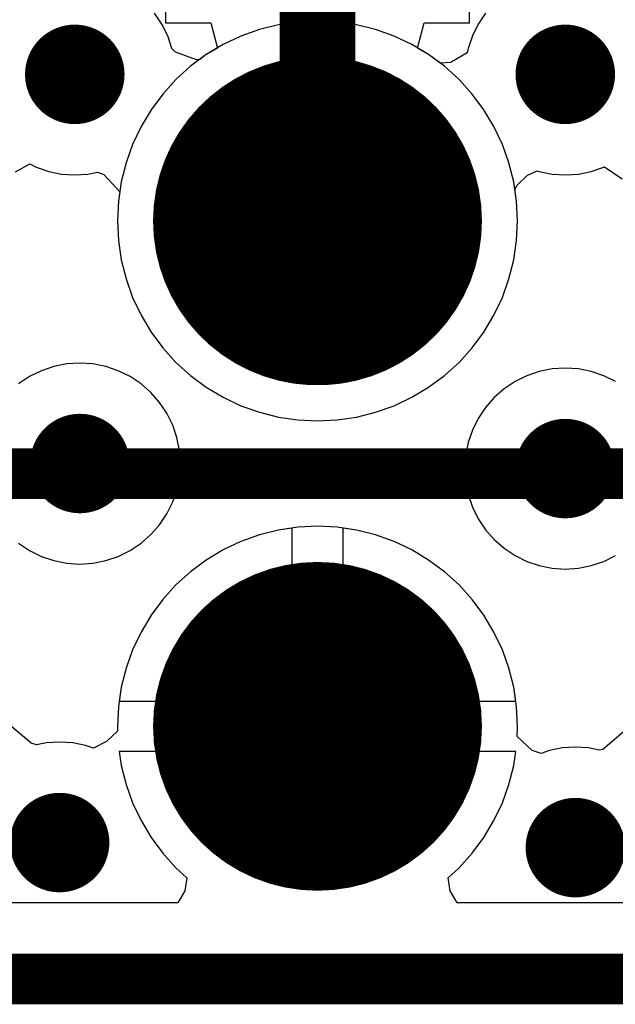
# Model space of a CAD drawing. Header units: millimetres. Extents: x 0 to 154, y -22 to 67.
# Tile 37 of 116: x 59.46 to 62.46, y -0.13 to 4.82. Entities that reach past the tile are written whole.
import ezdxf

# ---------------------------------------------------------------- set-up
doc = ezdxf.new("R2010")
doc.units = ezdxf.units.MM
for name, color, linetype in [('BottomLayer', 5, 'Continuous'), ('BottomSolder', 6, 'Continuous'), ('KeepOutLayer', 6, 'Continuous'), ('Mechanical1', 6, 'Continuous'), ('Mechanical7', 56, 'Continuous'), ('Mechanical8', 56, 'Continuous'), ('MidLayer1', 16, 'Continuous'), ('MidLayer2', 76, 'Continuous'), ('MultiLayer', 9, 'Continuous'), ('PadHoleLayer', 156, 'Continuous'), ('TopLayer', 1, 'Continuous'), ('TopOverlay', 2, 'Continuous'), ('TopSolder', 216, 'Continuous'), ('ViaHoleLayer', 16, 'Continuous')]:
    doc.layers.add(name, color=color, linetype=linetype)

# ---------------------------------------------------------------- blocks, each defined once
blk = doc.blocks.new('HDR_2_6_NC_237')
at = {"layer": 'BottomLayer', "const_width": 0.75}
for points in [[(3.435, 1.27, 1), (4.185, 1.27, 1)], [(3.435, -1.27, 1), (4.185, -1.27, 1)]]:
    blk.add_lwpolyline(points, format="xyb", close=True, dxfattribs=at)
at = {"layer": 'BottomSolder', "const_width": 0.8262}
for points in [[(3.3969, 1.27, 1), (4.2231, 1.27, 1)], [(3.3969, -1.27, 1), (4.2231, -1.27, 1)]]:
    blk.add_lwpolyline(points, format="xyb", close=True, dxfattribs=at)
at = {"layer": 'Mechanical7'}
for points, const_width in [([(4.56, 1.27, 1), (3.06, 1.27, 1)], 0.1), ([(4.26, 1.27, 1), (3.36, 1.27, 1)], 0.1), ([(3.035, 1.27, 1), (3.085, 1.27, 1)], 0.05), ([(3.335, 1.27, 1), (3.385, 1.27, 1)], 0.05), ([(4.235, 1.27, 1), (4.285, 1.27, 1)], 0.05), ([(4.535, 1.27, 1), (4.585, 1.27, 1)], 0.05), ([(4.56, -1.27, 1), (3.06, -1.27, 1)], 0.1), ([(4.26, -1.27, 1), (3.36, -1.27, 1)], 0.1), ([(3.035, -1.27, 1), (3.085, -1.27, 1)], 0.05), ([(3.335, -1.27, 1), (3.385, -1.27, 1)], 0.05), ([(4.235, -1.27, 1), (4.285, -1.27, 1)], 0.05), ([(4.535, -1.27, 1), (4.585, -1.27, 1)], 0.05)]:
    blk.add_lwpolyline(points, format="xyb", close=True, dxfattribs=dict(at, const_width=const_width))
at = {"layer": 'Mechanical7', "const_width": 0.1}
blk.add_lwpolyline([(-7.62, -2.54), (7.62, -2.54)], dxfattribs=at)
at = {"layer": 'Mechanical8'}
for points, const_width in [([(4.56, 1.27, 1), (3.06, 1.27, 1)], 0.1), ([(4.26, 1.27, 1), (3.36, 1.27, 1)], 0.1), ([(3.035, 1.27, 1), (3.085, 1.27, 1)], 0.05), ([(3.335, 1.27, 1), (3.385, 1.27, 1)], 0.05), ([(4.235, 1.27, 1), (4.285, 1.27, 1)], 0.05), ([(4.535, 1.27, 1), (4.585, 1.27, 1)], 0.05), ([(4.56, -1.27, 1), (3.06, -1.27, 1)], 0.1), ([(4.26, -1.27, 1), (3.36, -1.27, 1)], 0.1), ([(3.035, -1.27, 1), (3.085, -1.27, 1)], 0.05), ([(3.335, -1.27, 1), (3.385, -1.27, 1)], 0.05), ([(4.235, -1.27, 1), (4.285, -1.27, 1)], 0.05), ([(4.535, -1.27, 1), (4.585, -1.27, 1)], 0.05)]:
    blk.add_lwpolyline(points, format="xyb", close=True, dxfattribs=dict(at, const_width=const_width))
at = {"layer": 'MidLayer1', "const_width": 0.75}
for points in [[(3.435, 1.27, 1), (4.185, 1.27, 1)], [(3.435, -1.27, 1), (4.185, -1.27, 1)]]:
    blk.add_lwpolyline(points, format="xyb", close=True, dxfattribs=at)
at = {"layer": 'MidLayer2', "const_width": 0.75}
for points in [[(3.435, 1.27, 1), (4.185, 1.27, 1)], [(3.435, -1.27, 1), (4.185, -1.27, 1)]]:
    blk.add_lwpolyline(points, format="xyb", close=True, dxfattribs=at)
at = {"layer": 'MultiLayer', "const_width": 0.75}
for points in [[(3.435, 1.27, 1), (4.185, 1.27, 1)], [(3.435, -1.27, 1), (4.185, -1.27, 1)]]:
    blk.add_lwpolyline(points, format="xyb", close=True, dxfattribs=at)
at = {"layer": 'PadHoleLayer', "const_width": 0.45}
for points in [[(3.585, 1.27, 1), (4.035, 1.27, 1)], [(3.585, -1.27, 1), (4.035, -1.27, 1)]]:
    blk.add_lwpolyline(points, format="xyb", close=True, dxfattribs=at)
at = {"layer": 'TopLayer', "const_width": 0.75}
for points in [[(3.435, 1.27, 1), (4.185, 1.27, 1)], [(3.435, -1.27, 1), (4.185, -1.27, 1)]]:
    blk.add_lwpolyline(points, format="xyb", close=True, dxfattribs=at)
at = {"layer": 'TopOverlay', "const_width": 0.254}
blk.add_lwpolyline([(-7.62, -2.54), (7.62, -2.54)], dxfattribs=at)
at = {"layer": 'TopSolder', "const_width": 0.8262}
for points in [[(3.3969, 1.27, 1), (4.2231, 1.27, 1)], [(3.3969, -1.27, 1), (4.2231, -1.27, 1)]]:
    blk.add_lwpolyline(points, format="xyb", close=True, dxfattribs=at)

msp = doc.modelspace()

# ---------------------------------------------------------------- linework, layer by layer
at = {"layer": 'BottomLayer'}
for p, q in [((60.196, 7.504), (60.196, 4.806)), ((61.724, 4.806), (61.724, 7.504)), ((60.196, 4.806), (60.4245, 4.806)), ((60.4245, 4.806), (60.4569, 4.679)), ((61.4631, 4.679), (61.4954, 4.806)), ((61.4954, 4.806), (61.724, 4.806)), ((60.4569, 4.679), (60.4015, 4.6458)), ((61.5184, 4.6458), (61.4631, 4.679)), ((60.4015, 4.6458), (60.3223, 4.587)), ((61.5977, 4.587), (61.5184, 4.6458)), ((60.3223, 4.587), (60.2492, 4.5208)), ((61.6708, 4.5208), (61.5977, 4.587)), ((60.2492, 4.5208), (60.1829, 4.4477)), ((61.737, 4.4477), (61.6708, 4.5208)), ((60.1829, 4.4477), (60.1242, 4.3685)), ((61.7958, 4.3685), (61.737, 4.4477)), ((60.1242, 4.3685), (60.0735, 4.2838)), ((61.8465, 4.2838), (61.7958, 4.3685)), ((60.0735, 4.2838), (60.0313, 4.1947)), ((61.8887, 4.1947), (61.8465, 4.2838)), ((60.0313, 4.1947), (59.9981, 4.1018)), ((61.9219, 4.1018), (61.8887, 4.1947)), ((59.9981, 4.1018), (59.9741, 4.0061)), ((61.9459, 4.0061), (61.9219, 4.1018)), ((59.9741, 4.0061), (59.9596, 3.9085)), ((61.9604, 3.9085), (61.9459, 4.0061)), ((59.9596, 3.9085), (59.9548, 3.81)), ((61.9652, 3.81), (61.9604, 3.9085)), ((59.9548, 3.81), (59.9596, 3.7115)), ((61.9604, 3.7115), (61.9652, 3.81)), ((59.9596, 3.7115), (59.9741, 3.6139)), ((61.9459, 3.6139), (61.9604, 3.7115)), ((59.9741, 3.6139), (59.9981, 3.5182)), ((61.9219, 3.5182), (61.9459, 3.6139)), ((59.9981, 3.5182), (60.0313, 3.4253)), ((61.8887, 3.4253), (61.9219, 3.5182)), ((60.0313, 3.4253), (60.0735, 3.3361)), ((61.8465, 3.3361), (61.8887, 3.4253)), ((60.0735, 3.3361), (60.1242, 3.2515)), ((61.7958, 3.2515), (61.8465, 3.3361)), ((60.1242, 3.2515), (60.1829, 3.1723)), ((61.737, 3.1723), (61.7958, 3.2515)), ((60.1829, 3.1723), (60.2492, 3.0992)), ((61.6708, 3.0992), (61.737, 3.1723)), ((60.2492, 3.0992), (60.3223, 3.033)), ((61.5977, 3.033), (61.6708, 3.0992)), ((60.3223, 3.033), (60.4015, 2.9742)), ((61.5184, 2.9742), (61.5977, 3.033)), ((60.4015, 2.9742), (60.4861, 2.9235)), ((61.4338, 2.9235), (61.5184, 2.9742)), ((60.4861, 2.9235), (60.5753, 2.8813)), ((61.3447, 2.8813), (61.4338, 2.9235)), ((60.5753, 2.8813), (60.6682, 2.8481)), ((61.2518, 2.8481), (61.3447, 2.8813)), ((60.6682, 2.8481), (60.7639, 2.8241)), ((60.7639, 2.8241), (60.8615, 2.8096)), ((61.0585, 2.8096), (61.1561, 2.8241)), ((61.1561, 2.8241), (61.2518, 2.8481)), ((60.8615, 2.8096), (60.96, 2.8048)), ((60.96, 2.8048), (61.0585, 2.8096)), ((60.6682, 2.2319), (60.5753, 2.1987)), ((60.7639, 2.2559), (60.6682, 2.2319)), ((60.833, 2.2661), (60.7639, 2.2559)), ((60.833, 1.397), (60.833, 2.2661)), ((61.1561, 2.2559), (61.087, 2.2661)), ((61.087, 2.2661), (61.087, 1.397)), ((61.2518, 2.2319), (61.1561, 2.2559)), ((61.3447, 2.1987), (61.2518, 2.2319)), ((60.5753, 2.1987), (60.4861, 2.1565)), ((61.4338, 2.1565), (61.3447, 2.1987)), ((60.4861, 2.1565), (60.4015, 2.1058)), ((61.5184, 2.1058), (61.4338, 2.1565)), ((60.4015, 2.1058), (60.3223, 2.047)), ((61.5977, 2.047), (61.5184, 2.1058)), ((60.3223, 2.047), (60.2492, 1.9808)), ((61.6708, 1.9808), (61.5977, 2.047)), ((60.2492, 1.9808), (60.1829, 1.9077)), ((61.737, 1.9077), (61.6708, 1.9808)), ((60.1829, 1.9077), (60.1242, 1.8285)), ((61.7958, 1.8285), (61.737, 1.9077)), ((60.1242, 1.8285), (60.0735, 1.7438)), ((61.8465, 1.7438), (61.7958, 1.8285)), ((60.0735, 1.7438), (60.0313, 1.6547)), ((61.8887, 1.6547), (61.8465, 1.7438)), ((60.0313, 1.6547), (59.9981, 1.5618)), ((61.9219, 1.5618), (61.8887, 1.6547)), ((59.9981, 1.5618), (59.9741, 1.4661)), ((61.9459, 1.4661), (61.9219, 1.5618)), ((59.9741, 1.4661), (59.9638, 1.397)), ((61.9561, 1.397), (61.9459, 1.4661)), ((59.9638, 1.397), (60.833, 1.397)), ((61.087, 1.397), (61.9561, 1.397)), ((61.9561, 1.143), (59.9638, 1.143)), ((59.9638, 1.143), (59.9741, 1.0739)), ((61.9459, 1.0739), (61.9561, 1.143)), ((59.9741, 1.0739), (59.9981, 0.9782)), ((61.9219, 0.9782), (61.9459, 1.0739)), ((59.9981, 0.9782), (60.0313, 0.8853)), ((61.8887, 0.8853), (61.9219, 0.9782)), ((60.0313, 0.8853), (60.0735, 0.7961)), ((61.8465, 0.7961), (61.8887, 0.8853)), ((60.0735, 0.7961), (60.1242, 0.7115)), ((61.7958, 0.7115), (61.8465, 0.7961)), ((60.1242, 0.7115), (60.1829, 0.6323)), ((61.737, 0.6323), (61.7958, 0.7115)), ((60.1829, 0.6323), (60.2492, 0.5592)), ((61.6708, 0.5592), (61.737, 0.6323)), ((60.2492, 0.5592), (60.3044, 0.5092)), ((61.6156, 0.5092), (61.6708, 0.5592)), ((60.3044, 0.5092), (60.2936, 0.4431)), ((61.6264, 0.4431), (61.6156, 0.5092)), ((60.2936, 0.4431), (60.2585, 0.3822)), ((61.6615, 0.3822), (61.6264, 0.4431)), ((60.2585, 0.3822), (59.1215, 0.3822)), ((62.7985, 0.3822), (61.6615, 0.3822))]:
    msp.add_line(p, q, dxfattribs=at)
at = {"layer": 'BottomLayer', "const_width": 0.25}
for points in [[(59.6158, 4.5466, 1), (59.8658, 4.5466, 1)], [(62.0796, 4.5466, 1), (62.3296, 4.5466, 1)], [(59.6412, 2.5908, 1), (59.8912, 2.5908, 1)], [(62.0796, 2.5654, 1), (62.3296, 2.5654, 1)], [(59.5396, 0.6858, 1), (59.7896, 0.6858, 1)], [(62.1304, 0.6604, 1), (62.3804, 0.6604, 1)]]:
    msp.add_lwpolyline(points, format="xyb", close=True, dxfattribs=at)
at = {"layer": 'KeepOutLayer', "const_width": 0.254}
msp.add_lwpolyline([(1.016, 0), (97.409, 0)], dxfattribs=at)
at = {"layer": 'Mechanical1', "const_width": 0.254}
msp.add_lwpolyline([(1.016, 0), (82.099, 0)], dxfattribs=at)
at = {"layer": 'MidLayer1'}
for p, q in [((60.8615, 4.8104), (60.7639, 4.7959)), ((60.96, 4.8152), (60.8615, 4.8104)), ((61.0585, 4.8104), (60.96, 4.8152)), ((61.1561, 4.7959), (61.0585, 4.8104)), ((60.6682, 4.7719), (60.5753, 4.7387)), ((60.7639, 4.7959), (60.6682, 4.7719)), ((61.2518, 4.7719), (61.1561, 4.7959)), ((61.3447, 4.7387), (61.2518, 4.7719)), ((60.5753, 4.7387), (60.4861, 4.6965)), ((61.4338, 4.6965), (61.3447, 4.7387)), ((60.4861, 4.6965), (60.4015, 4.6458)), ((61.5184, 4.6458), (61.4338, 4.6965)), ((60.4015, 4.6458), (60.3223, 4.587)), ((61.5977, 4.587), (61.5184, 4.6458)), ((60.3223, 4.587), (60.2492, 4.5208)), ((61.6708, 4.5208), (61.5977, 4.587)), ((60.2492, 4.5208), (60.1829, 4.4477)), ((61.737, 4.4477), (61.6708, 4.5208)), ((60.1829, 4.4477), (60.1242, 4.3685)), ((61.7958, 4.3685), (61.737, 4.4477)), ((60.1242, 4.3685), (60.0735, 4.2838)), ((61.8465, 4.2838), (61.7958, 4.3685)), ((60.0735, 4.2838), (60.0313, 4.1947)), ((61.8887, 4.1947), (61.8465, 4.2838)), ((60.0313, 4.1947), (59.9981, 4.1018)), ((61.9219, 4.1018), (61.8887, 4.1947)), ((59.9981, 4.1018), (59.9741, 4.0061)), ((61.9459, 4.0061), (61.9219, 4.1018)), ((59.9741, 4.0061), (59.9596, 3.9085)), ((61.9604, 3.9085), (61.9459, 4.0061)), ((59.9596, 3.9085), (59.9548, 3.81)), ((61.9652, 3.81), (61.9604, 3.9085)), ((59.9548, 3.81), (59.9596, 3.7115)), ((61.9604, 3.7115), (61.9652, 3.81)), ((59.9596, 3.7115), (59.9741, 3.6139)), ((61.9459, 3.6139), (61.9604, 3.7115)), ((59.9741, 3.6139), (59.9981, 3.5182)), ((61.9219, 3.5182), (61.9459, 3.6139)), ((59.9981, 3.5182), (60.0313, 3.4253)), ((61.8887, 3.4253), (61.9219, 3.5182)), ((60.0313, 3.4253), (60.0735, 3.3361)), ((61.8465, 3.3361), (61.8887, 3.4253)), ((60.0735, 3.3361), (60.1242, 3.2515)), ((61.7958, 3.2515), (61.8465, 3.3361)), ((60.1242, 3.2515), (60.1829, 3.1723)), ((61.737, 3.1723), (61.7958, 3.2515)), ((60.1829, 3.1723), (60.2492, 3.0992)), ((61.6708, 3.0992), (61.737, 3.1723)), ((60.2492, 3.0992), (60.3223, 3.033)), ((61.5977, 3.033), (61.6708, 3.0992)), ((60.3223, 3.033), (60.4015, 2.9742)), ((61.5184, 2.9742), (61.5977, 3.033)), ((60.4015, 2.9742), (60.4861, 2.9235)), ((61.4338, 2.9235), (61.5184, 2.9742)), ((60.4861, 2.9235), (60.5753, 2.8813)), ((61.3447, 2.8813), (61.4338, 2.9235)), ((60.5753, 2.8813), (60.6682, 2.8481)), ((61.2518, 2.8481), (61.3447, 2.8813)), ((60.6682, 2.8481), (60.7639, 2.8241)), ((60.7639, 2.8241), (60.8615, 2.8096)), ((61.0585, 2.8096), (61.1561, 2.8241)), ((61.1561, 2.8241), (61.2518, 2.8481)), ((60.8615, 2.8096), (60.96, 2.8048)), ((60.96, 2.8048), (61.0585, 2.8096)), ((60.6682, 2.2319), (60.5753, 2.1987)), ((60.7639, 2.2559), (60.6682, 2.2319)), ((60.833, 2.2661), (60.7639, 2.2559)), ((60.833, 1.397), (60.833, 2.2661)), ((61.1561, 2.2559), (61.087, 2.2661)), ((61.087, 2.2661), (61.087, 1.397)), ((61.2518, 2.2319), (61.1561, 2.2559)), ((61.3447, 2.1987), (61.2518, 2.2319)), ((60.5753, 2.1987), (60.4861, 2.1565)), ((61.4338, 2.1565), (61.3447, 2.1987)), ((60.4861, 2.1565), (60.4015, 2.1058)), ((61.5184, 2.1058), (61.4338, 2.1565)), ((60.4015, 2.1058), (60.3223, 2.047)), ((61.5977, 2.047), (61.5184, 2.1058)), ((60.3223, 2.047), (60.2492, 1.9808)), ((61.6708, 1.9808), (61.5977, 2.047)), ((60.2492, 1.9808), (60.1829, 1.9077)), ((61.737, 1.9077), (61.6708, 1.9808)), ((60.1829, 1.9077), (60.1242, 1.8285)), ((61.7958, 1.8285), (61.737, 1.9077)), ((60.1242, 1.8285), (60.0735, 1.7438)), ((61.8465, 1.7438), (61.7958, 1.8285)), ((60.0735, 1.7438), (60.0313, 1.6547)), ((61.8887, 1.6547), (61.8465, 1.7438)), ((60.0313, 1.6547), (59.9981, 1.5618)), ((61.9219, 1.5618), (61.8887, 1.6547)), ((59.9981, 1.5618), (59.9741, 1.4661)), ((61.9459, 1.4661), (61.9219, 1.5618)), ((59.9741, 1.4661), (59.9638, 1.397)), ((61.9561, 1.397), (61.9459, 1.4661)), ((59.9638, 1.397), (60.833, 1.397)), ((61.087, 1.397), (61.9561, 1.397)), ((61.9561, 1.143), (59.9638, 1.143)), ((59.9638, 1.143), (59.9741, 1.0739)), ((61.9459, 1.0739), (61.9561, 1.143)), ((59.9741, 1.0739), (59.9981, 0.9782)), ((61.9219, 0.9782), (61.9459, 1.0739)), ((59.9981, 0.9782), (60.0313, 0.8853)), ((61.8887, 0.8853), (61.9219, 0.9782)), ((60.0313, 0.8853), (60.0735, 0.7961)), ((61.8465, 0.7961), (61.8887, 0.8853)), ((60.0735, 0.7961), (60.1242, 0.7115)), ((61.7958, 0.7115), (61.8465, 0.7961)), ((60.1242, 0.7115), (60.1829, 0.6323)), ((61.737, 0.6323), (61.7958, 0.7115)), ((60.1829, 0.6323), (60.2492, 0.5592)), ((61.6708, 0.5592), (61.737, 0.6323)), ((60.2492, 0.5592), (60.3044, 0.5092)), ((61.6156, 0.5092), (61.6708, 0.5592)), ((60.3044, 0.5092), (60.2936, 0.4431)), ((61.6264, 0.4431), (61.6156, 0.5092)), ((60.2936, 0.4431), (60.2585, 0.3822)), ((61.6615, 0.3822), (61.6264, 0.4431)), ((60.2585, 0.3822), (59.1215, 0.3822)), ((62.7985, 0.3822), (61.6615, 0.3822))]:
    msp.add_line(p, q, dxfattribs=at)
at = {"layer": 'MidLayer1', "const_width": 0.25}
for points in [[(59.6158, 4.5466, 1), (59.8658, 4.5466, 1)], [(62.0796, 4.5466, 1), (62.3296, 4.5466, 1)], [(59.6412, 2.5908, 1), (59.8912, 2.5908, 1)], [(62.0796, 2.5654, 1), (62.3296, 2.5654, 1)], [(59.5396, 0.6858, 1), (59.7896, 0.6858, 1)], [(62.1304, 0.6604, 1), (62.3804, 0.6604, 1)]]:
    msp.add_lwpolyline(points, format="xyb", close=True, dxfattribs=at)
at = {"layer": 'MidLayer2'}
for p, q in [((60.1782, 4.7991), (60.1415, 4.8541)), ((61.8039, 4.8541), (61.7672, 4.7991)), ((60.8615, 4.8104), (60.7639, 4.7959)), ((60.96, 4.8152), (60.8615, 4.8104)), ((61.0585, 4.8104), (60.96, 4.8152)), ((61.1561, 4.7959), (61.0585, 4.8104)), ((60.2074, 4.7399), (60.1782, 4.7991)), ((60.6682, 4.7719), (60.5753, 4.7387)), ((60.7639, 4.7959), (60.6682, 4.7719)), ((61.2518, 4.7719), (61.1561, 4.7959)), ((61.3447, 4.7387), (61.2518, 4.7719)), ((61.7672, 4.7991), (61.738, 4.7399)), ((60.2287, 4.6773), (60.2074, 4.7399)), ((60.5753, 4.7387), (60.4861, 4.6965)), ((61.4338, 4.6965), (61.3447, 4.7387)), ((61.738, 4.7399), (61.7167, 4.6773)), ((60.2293, 4.6742), (60.2287, 4.6773)), ((60.2463, 4.6582), (60.2293, 4.6742)), ((60.3522, 4.62), (60.2463, 4.6582)), ((60.4861, 4.6965), (60.4015, 4.6458)), ((61.5184, 4.6458), (61.4338, 4.6965)), ((61.7122, 4.6546), (61.6351, 4.6091)), ((61.7167, 4.6773), (61.7122, 4.6546)), ((60.3682, 4.6211), (60.3522, 4.62)), ((60.4015, 4.6458), (60.3682, 4.6211)), ((61.5759, 4.6031), (61.5184, 4.6458)), ((61.6283, 4.607), (61.5759, 4.6031)), ((61.6351, 4.6091), (61.6283, 4.607)), ((59.4428, 4.0569), (59.5142, 4.0964)), ((59.5142, 4.0964), (59.5475, 4.08)), ((59.5475, 4.08), (59.6101, 4.0587)), ((59.6101, 4.0587), (59.6749, 4.0458)), ((62.015, 4.0395), (62.0627, 4.0625)), ((62.0627, 4.0625), (62.0739, 4.0587)), ((62.0739, 4.0587), (62.1387, 4.0458)), ((62.2705, 4.0458), (62.3353, 4.0587)), ((62.3353, 4.0587), (62.3979, 4.08)), ((62.3979, 4.08), (62.4022, 4.0821)), ((62.4022, 4.0821), (62.491, 4.0218)), ((59.6749, 4.0458), (59.7408, 4.0415)), ((59.7408, 4.0415), (59.8067, 4.0458)), ((59.8067, 4.0458), (59.8556, 4.0556)), ((59.8556, 4.0556), (59.8866, 4.0426)), ((59.8866, 4.0426), (59.9668, 3.957)), ((61.9636, 3.9905), (62.015, 4.0395)), ((62.1387, 4.0458), (62.2046, 4.0415)), ((62.2046, 4.0415), (62.2705, 4.0458)), ((61.9516, 3.9678), (61.9636, 3.9905)), ((61.9604, 3.9085), (61.9516, 3.9678)), ((59.9668, 3.957), (59.9596, 3.9085)), ((59.9596, 3.9085), (59.9548, 3.81)), ((61.9652, 3.81), (61.9604, 3.9085)), ((59.9548, 3.81), (59.9596, 3.7115)), ((61.9604, 3.7115), (61.9652, 3.81)), ((59.9596, 3.7115), (59.9741, 3.6139)), ((61.9459, 3.6139), (61.9604, 3.7115)), ((59.9741, 3.6139), (59.9981, 3.5182)), ((61.9219, 3.5182), (61.9459, 3.6139)), ((59.9981, 3.5182), (60.0313, 3.4253)), ((61.8887, 3.4253), (61.9219, 3.5182)), ((60.0313, 3.4253), (60.0735, 3.3361)), ((61.8465, 3.3361), (61.8887, 3.4253)), ((60.0735, 3.3361), (60.1242, 3.2515)), ((61.7958, 3.2515), (61.8465, 3.3361)), ((60.1242, 3.2515), (60.1829, 3.1723)), ((61.737, 3.1723), (61.7958, 3.2515)), ((60.1829, 3.1723), (60.2492, 3.0992)), ((61.6708, 3.0992), (61.737, 3.1723)), ((59.6355, 3.0787), (59.5729, 3.0574)), ((59.7003, 3.0916), (59.6355, 3.0787)), ((59.7662, 3.0959), (59.7003, 3.0916)), ((59.8321, 3.0916), (59.7662, 3.0959)), ((59.8969, 3.0787), (59.8321, 3.0916)), ((59.9595, 3.0574), (59.8969, 3.0787)), ((60.2492, 3.0992), (60.3223, 3.033)), ((61.5977, 3.033), (61.6708, 3.0992)), ((62.2046, 3.0705), (62.1387, 3.0662)), ((62.2705, 3.0662), (62.2046, 3.0705)), ((59.5137, 3.0282), (59.4587, 2.9915)), ((59.5729, 3.0574), (59.5137, 3.0282)), ((60.0187, 3.0282), (59.9595, 3.0574)), ((60.0737, 2.9915), (60.0187, 3.0282)), ((60.3223, 3.033), (60.4015, 2.9742)), ((61.5184, 2.9742), (61.5977, 3.033)), ((62.0113, 3.032), (61.9521, 3.0028)), ((62.0739, 3.0533), (62.0113, 3.032)), ((62.1387, 3.0662), (62.0739, 3.0533)), ((62.3353, 3.0533), (62.2705, 3.0662)), ((62.3979, 3.032), (62.3353, 3.0533)), ((62.4571, 3.0028), (62.3979, 3.032)), ((60.1233, 2.9479), (60.0737, 2.9915)), ((60.4015, 2.9742), (60.4861, 2.9235)), ((61.4338, 2.9235), (61.5184, 2.9742)), ((61.9521, 3.0028), (61.8971, 2.9661)), ((60.1669, 2.8983), (60.1233, 2.9479)), ((60.4861, 2.9235), (60.5753, 2.8813)), ((61.3447, 2.8813), (61.4338, 2.9235)), ((61.8475, 2.9225), (61.8039, 2.8729)), ((61.8971, 2.9661), (61.8475, 2.9225)), ((60.2036, 2.8433), (60.1669, 2.8983)), ((60.5753, 2.8813), (60.6682, 2.8481)), ((61.2518, 2.8481), (61.3447, 2.8813)), ((61.8039, 2.8729), (61.7672, 2.8179)), ((60.2328, 2.7841), (60.2036, 2.8433)), ((60.6682, 2.8481), (60.7639, 2.8241)), ((60.7639, 2.8241), (60.8615, 2.8096)), ((61.0585, 2.8096), (61.1561, 2.8241)), ((61.1561, 2.8241), (61.2518, 2.8481)), ((60.2541, 2.7215), (60.2328, 2.7841)), ((60.8615, 2.8096), (60.96, 2.8048)), ((60.96, 2.8048), (61.0585, 2.8096)), ((61.7672, 2.8179), (61.738, 2.7587)), ((61.738, 2.7587), (61.7167, 2.6961)), ((60.267, 2.6567), (60.2541, 2.7215)), ((61.7167, 2.6961), (61.7038, 2.6313)), ((60.2713, 2.5908), (60.267, 2.6567)), ((61.7038, 2.6313), (61.6995, 2.5654)), ((60.267, 2.5249), (60.2713, 2.5908)), ((60.2541, 2.4601), (60.267, 2.5249)), ((61.6995, 2.5654), (61.7038, 2.4995)), ((61.7038, 2.4995), (61.7167, 2.4347)), ((60.2328, 2.3975), (60.2541, 2.4601)), ((61.7167, 2.4347), (61.738, 2.3721)), ((60.2036, 2.3383), (60.2328, 2.3975)), ((60.1669, 2.2833), (60.2036, 2.3383)), ((61.738, 2.3721), (61.7672, 2.3129)), ((60.1233, 2.2337), (60.1669, 2.2833)), ((61.7672, 2.3129), (61.8039, 2.2579)), ((60.0737, 2.1901), (60.1233, 2.2337)), ((60.6682, 2.2319), (60.5753, 2.1987)), ((60.7639, 2.2559), (60.6682, 2.2319)), ((60.8615, 2.2704), (60.7639, 2.2559)), ((60.96, 2.2752), (60.8615, 2.2704)), ((61.0585, 2.2704), (60.96, 2.2752)), ((61.1561, 2.2559), (61.0585, 2.2704)), ((61.2518, 2.2319), (61.1561, 2.2559)), ((61.3447, 2.1987), (61.2518, 2.2319)), ((61.8039, 2.2579), (61.8475, 2.2083)), ((59.4587, 2.1901), (59.5137, 2.1534)), ((60.0187, 2.1534), (60.0737, 2.1901)), ((60.5753, 2.1987), (60.4861, 2.1565)), ((61.4338, 2.1565), (61.3447, 2.1987)), ((61.8475, 2.2083), (61.8971, 2.1647)), ((59.5137, 2.1534), (59.5729, 2.1242)), ((59.9595, 2.1242), (60.0187, 2.1534)), ((60.4861, 2.1565), (60.4015, 2.1058)), ((61.5184, 2.1058), (61.4338, 2.1565)), ((61.8971, 2.1647), (61.9521, 2.128)), ((61.9521, 2.128), (62.0113, 2.0988)), ((62.3979, 2.0988), (62.4571, 2.128)), ((59.5729, 2.1242), (59.6355, 2.1029)), ((59.6355, 2.1029), (59.7003, 2.09)), ((59.7003, 2.09), (59.7662, 2.0857)), ((59.7662, 2.0857), (59.8321, 2.09)), ((59.8321, 2.09), (59.8969, 2.1029)), ((59.8969, 2.1029), (59.9595, 2.1242)), ((60.4015, 2.1058), (60.3223, 2.047)), ((61.5977, 2.047), (61.5184, 2.1058)), ((62.0113, 2.0988), (62.0739, 2.0775)), ((62.3353, 2.0775), (62.3979, 2.0988)), ((60.3223, 2.047), (60.2492, 1.9808)), ((61.6708, 1.9808), (61.5977, 2.047)), ((62.0739, 2.0775), (62.1387, 2.0646)), ((62.1387, 2.0646), (62.2046, 2.0603)), ((62.2046, 2.0603), (62.2705, 2.0646)), ((62.2705, 2.0646), (62.3353, 2.0775)), ((60.2492, 1.9808), (60.1829, 1.9077)), ((61.737, 1.9077), (61.6708, 1.9808)), ((60.1829, 1.9077), (60.1242, 1.8285)), ((61.7958, 1.8285), (61.737, 1.9077)), ((60.1242, 1.8285), (60.0735, 1.7438)), ((61.8465, 1.7438), (61.7958, 1.8285)), ((60.0735, 1.7438), (60.0313, 1.6547)), ((61.8887, 1.6547), (61.8465, 1.7438)), ((60.0313, 1.6547), (59.9981, 1.5618)), ((61.9219, 1.5618), (61.8887, 1.6547)), ((59.9981, 1.5618), (59.9741, 1.4661)), ((61.9459, 1.4661), (61.9219, 1.5618)), ((59.9741, 1.4661), (59.9596, 1.3685)), ((61.9604, 1.3685), (61.9459, 1.4661)), ((59.9596, 1.3685), (59.9548, 1.27)), ((61.9652, 1.27), (61.9604, 1.3685)), ((59.5212, 1.1846), (59.4251, 1.268)), ((59.956, 1.2457), (59.9006, 1.193)), ((59.9548, 1.27), (59.956, 1.2457)), ((61.9627, 1.2196), (61.9652, 1.27)), ((62.4961, 1.2414), (62.3925, 1.1536)), ((59.6646, 1.1909), (59.5987, 1.1866)), ((59.7305, 1.1866), (59.6646, 1.1909)), ((59.9006, 1.193), (59.8352, 1.1601)), ((62.0388, 1.1488), (61.9627, 1.2196)), ((59.5478, 1.1764), (59.5212, 1.1846)), ((59.5987, 1.1866), (59.5478, 1.1764)), ((59.7953, 1.1737), (59.7305, 1.1866)), ((59.8352, 1.1601), (59.7953, 1.1737)), ((62.0425, 1.1465), (62.0388, 1.1488)), ((62.0832, 1.1342), (62.0425, 1.1465)), ((62.1247, 1.1483), (62.0832, 1.1342)), ((62.1895, 1.1612), (62.1247, 1.1483)), ((62.2554, 1.1655), (62.1895, 1.1612)), ((62.3213, 1.1612), (62.2554, 1.1655)), ((62.3743, 1.1506), (62.3213, 1.1612)), ((62.3925, 1.1536), (62.3743, 1.1506))]:
    msp.add_line(p, q, dxfattribs=at)
at = {"layer": 'MidLayer2', "const_width": 0.25}
for points in [[(59.6158, 4.5466, 1), (59.8658, 4.5466, 1)], [(62.0796, 4.5466, 1), (62.3296, 4.5466, 1)], [(59.6412, 2.5908, 1), (59.8912, 2.5908, 1)], [(62.0796, 2.5654, 1), (62.3296, 2.5654, 1)], [(59.5396, 0.6858, 1), (59.7896, 0.6858, 1)], [(62.1304, 0.6604, 1), (62.3804, 0.6604, 1)]]:
    msp.add_lwpolyline(points, format="xyb", close=True, dxfattribs=at)
at = {"layer": 'MultiLayer', "const_width": 0.25}
for points in [[(59.6158, 4.5466, 1), (59.8658, 4.5466, 1)], [(62.0796, 4.5466, 1), (62.3296, 4.5466, 1)], [(59.6412, 2.5908, 1), (59.8912, 2.5908, 1)], [(62.0796, 2.5654, 1), (62.3296, 2.5654, 1)], [(59.5396, 0.6858, 1), (59.7896, 0.6858, 1)], [(62.1304, 0.6604, 1), (62.3804, 0.6604, 1)]]:
    msp.add_lwpolyline(points, format="xyb", close=True, dxfattribs=at)
at = {"layer": 'TopLayer'}
for p, q in [((60.196, 7.504), (60.196, 4.806)), ((61.724, 4.806), (61.724, 7.504)), ((60.196, 4.806), (60.4246, 4.806)), ((60.4246, 4.806), (60.4569, 4.679)), ((61.4631, 4.679), (61.4954, 4.806)), ((61.4954, 4.806), (61.724, 4.806)), ((60.4569, 4.679), (60.4015, 4.6458)), ((61.5184, 4.6458), (61.4631, 4.679)), ((60.4015, 4.6458), (60.3223, 4.587)), ((61.5977, 4.587), (61.5184, 4.6458)), ((60.3223, 4.587), (60.2492, 4.5208)), ((61.6708, 4.5208), (61.5977, 4.587)), ((60.2492, 4.5208), (60.1829, 4.4477)), ((61.737, 4.4477), (61.6708, 4.5208)), ((60.1829, 4.4477), (60.1242, 4.3685)), ((61.7958, 4.3685), (61.737, 4.4477)), ((60.1242, 4.3685), (60.0735, 4.2838)), ((61.8465, 4.2838), (61.7958, 4.3685)), ((60.0735, 4.2838), (60.0313, 4.1947)), ((61.8887, 4.1947), (61.8465, 4.2838)), ((60.0313, 4.1947), (59.9981, 4.1018)), ((61.9219, 4.1018), (61.8887, 4.1947)), ((59.9981, 4.1018), (59.9741, 4.0061)), ((61.9459, 4.0061), (61.9219, 4.1018)), ((59.9741, 4.0061), (59.9596, 3.9085)), ((61.9604, 3.9085), (61.9459, 4.0061)), ((59.9596, 3.9085), (59.9548, 3.81)), ((61.9652, 3.81), (61.9604, 3.9085)), ((59.9548, 3.81), (59.9596, 3.7115)), ((61.9604, 3.7115), (61.9652, 3.81)), ((59.9596, 3.7115), (59.9741, 3.6139)), ((61.9459, 3.6139), (61.9604, 3.7115)), ((59.9741, 3.6139), (59.9981, 3.5182)), ((61.9219, 3.5182), (61.9459, 3.6139)), ((59.9981, 3.5182), (60.0313, 3.4253)), ((61.8887, 3.4253), (61.9219, 3.5182)), ((60.0313, 3.4253), (60.0735, 3.3361)), ((61.8465, 3.3361), (61.8887, 3.4253)), ((60.0735, 3.3361), (60.1242, 3.2515)), ((61.7958, 3.2515), (61.8465, 3.3361)), ((60.1242, 3.2515), (60.1829, 3.1723)), ((61.737, 3.1723), (61.7958, 3.2515)), ((60.1829, 3.1723), (60.2492, 3.0992)), ((61.6708, 3.0992), (61.737, 3.1723)), ((60.2492, 3.0992), (60.3223, 3.033)), ((61.5977, 3.033), (61.6708, 3.0992)), ((60.3223, 3.033), (60.4015, 2.9742)), ((61.5184, 2.9742), (61.5977, 3.033)), ((60.4015, 2.9742), (60.4861, 2.9235)), ((61.4338, 2.9235), (61.5184, 2.9742)), ((60.4861, 2.9235), (60.5753, 2.8813)), ((61.3447, 2.8813), (61.4338, 2.9235)), ((60.5753, 2.8813), (60.6682, 2.8481)), ((61.2518, 2.8481), (61.3447, 2.8813)), ((60.6682, 2.8481), (60.7639, 2.8241)), ((60.7639, 2.8241), (60.8615, 2.8096)), ((61.0585, 2.8096), (61.1561, 2.8241)), ((61.1561, 2.8241), (61.2518, 2.8481)), ((60.8615, 2.8096), (60.96, 2.8048)), ((60.96, 2.8048), (61.0585, 2.8096)), ((60.6682, 2.2319), (60.5753, 2.1987)), ((60.7639, 2.2559), (60.6682, 2.2319)), ((60.833, 2.2661), (60.7639, 2.2559)), ((60.833, 1.397), (60.833, 2.2661)), ((61.1561, 2.2559), (61.087, 2.2661)), ((61.087, 2.2661), (61.087, 1.397)), ((61.2518, 2.2319), (61.1561, 2.2559)), ((61.3447, 2.1987), (61.2518, 2.2319)), ((60.5753, 2.1987), (60.4861, 2.1565)), ((61.4338, 2.1565), (61.3447, 2.1987)), ((60.4861, 2.1565), (60.4015, 2.1058)), ((61.5184, 2.1058), (61.4338, 2.1565)), ((60.4015, 2.1058), (60.3223, 2.047)), ((61.5977, 2.047), (61.5184, 2.1058)), ((60.3223, 2.047), (60.2492, 1.9808)), ((61.6708, 1.9808), (61.5977, 2.047)), ((60.2492, 1.9808), (60.1829, 1.9077)), ((61.737, 1.9077), (61.6708, 1.9808)), ((60.1829, 1.9077), (60.1242, 1.8285)), ((61.7958, 1.8285), (61.737, 1.9077)), ((60.1242, 1.8285), (60.0735, 1.7438)), ((61.8465, 1.7438), (61.7958, 1.8285)), ((60.0735, 1.7438), (60.0313, 1.6547)), ((61.8887, 1.6547), (61.8465, 1.7438)), ((60.0313, 1.6547), (59.9981, 1.5618)), ((61.9219, 1.5618), (61.8887, 1.6547)), ((59.9981, 1.5618), (59.9741, 1.4661)), ((61.9459, 1.4661), (61.9219, 1.5618)), ((59.9741, 1.4661), (59.9638, 1.397)), ((61.9561, 1.397), (61.9459, 1.4661)), ((59.9638, 1.397), (60.833, 1.397)), ((61.087, 1.397), (61.9561, 1.397)), ((61.9561, 1.143), (59.9638, 1.143)), ((59.9638, 1.143), (59.9741, 1.0739)), ((61.9459, 1.0739), (61.9561, 1.143)), ((59.9741, 1.0739), (59.9981, 0.9782)), ((61.9219, 0.9782), (61.9459, 1.0739)), ((59.9981, 0.9782), (60.0313, 0.8853)), ((61.8887, 0.8853), (61.9219, 0.9782)), ((60.0313, 0.8853), (60.0735, 0.7961)), ((61.8465, 0.7961), (61.8887, 0.8853)), ((60.0735, 0.7961), (60.1242, 0.7115)), ((61.7958, 0.7115), (61.8465, 0.7961)), ((60.1242, 0.7115), (60.1829, 0.6323)), ((61.737, 0.6323), (61.7958, 0.7115)), ((60.1829, 0.6323), (60.2492, 0.5592)), ((61.6708, 0.5592), (61.737, 0.6323)), ((60.2492, 0.5592), (60.3044, 0.5092)), ((61.6156, 0.5092), (61.6708, 0.5592)), ((60.3044, 0.5092), (60.2936, 0.4431)), ((61.6264, 0.4431), (61.6156, 0.5092)), ((60.2936, 0.4431), (60.2585, 0.3822)), ((61.6615, 0.3822), (61.6264, 0.4431)), ((60.2585, 0.3822), (59.1215, 0.3822)), ((62.7985, 0.3822), (61.6615, 0.3822))]:
    msp.add_line(p, q, dxfattribs=at)
at = {"layer": 'TopLayer', "const_width": 0.381}
msp.add_lwpolyline([(60.96, 3.81), (60.96, 6.155)], dxfattribs=at)
at = {"layer": 'TopLayer'}
for points, const_width in [([(59.6158, 4.5466, 1), (59.8658, 4.5466, 1)], 0.25), ([(62.0796, 4.5466, 1), (62.3296, 4.5466, 1)], 0.25), ([(60.8647, 3.81, 1), (61.0552, 3.81, 1)], 0.1905), ([(59.6412, 2.5908, 1), (59.8912, 2.5908, 1)], 0.25), ([(62.0796, 2.5654, 1), (62.3296, 2.5654, 1)], 0.25), ([(59.5396, 0.6858, 1), (59.7896, 0.6858, 1)], 0.25), ([(62.1304, 0.6604, 1), (62.3804, 0.6604, 1)], 0.25)]:
    msp.add_lwpolyline(points, format="xyb", close=True, dxfattribs=dict(at, const_width=const_width))
at = {"layer": 'TopOverlay', "const_width": 0.254}
msp.add_lwpolyline([(26.67, 2.54), (65.278, 2.54)], dxfattribs=at)
at = {"layer": 'ViaHoleLayer', "const_width": 0.125}
for points in [[(59.6783, 4.5466, 1), (59.8033, 4.5466, 1)], [(62.1421, 4.5466, 1), (62.2671, 4.5466, 1)], [(59.7037, 2.5908, 1), (59.8287, 2.5908, 1)], [(62.1421, 2.5654, 1), (62.2671, 2.5654, 1)], [(59.6021, 0.6858, 1), (59.7271, 0.6858, 1)], [(62.1929, 0.6604, 1), (62.3179, 0.6604, 1)]]:
    msp.add_lwpolyline(points, format="xyb", close=True, dxfattribs=at)

# ---------------------------------------------------------------- block references
at = {"rotation": 360}
msp.add_blockref('HDR_2_6_NC_237', (57.15, 2.54), dxfattribs=at)

doc.saveas('drawing.dxf')
